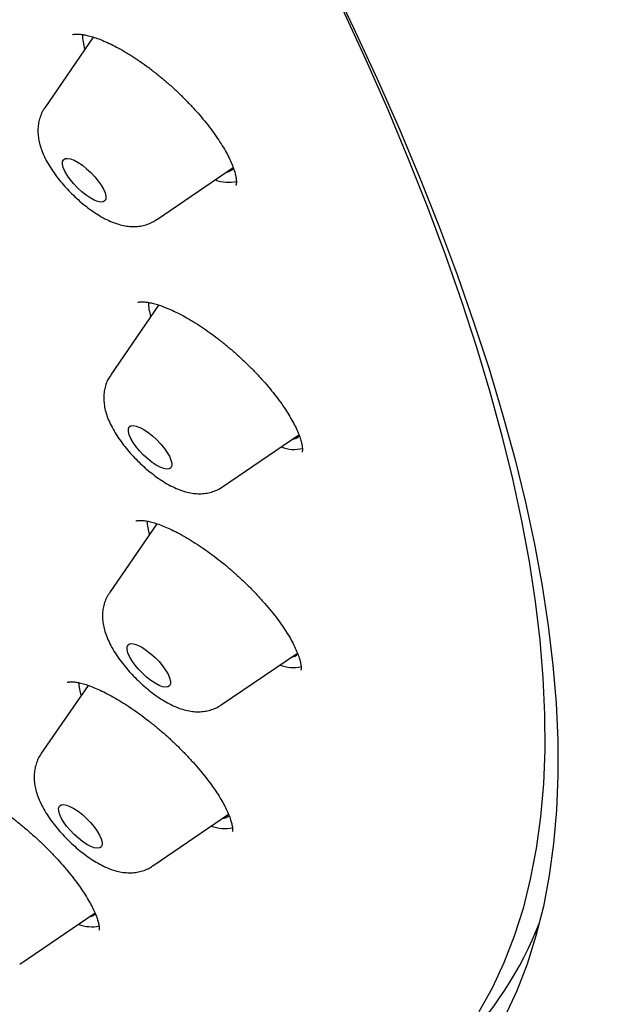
# Model space of a CAD drawing. Header units: millimetres. Extents: x 8 to 1577, y 12 to 2536.
# Tile 16 of 66: x 1365 to 1374, y 860 to 876. Entities that reach past the tile are written whole.
import ezdxf

# ---------------------------------------------------------------- set-up
doc = ezdxf.new("R2010")
doc.units = ezdxf.units.MM

msp = doc.modelspace()

# ---------------------------------------------------------------- linework, layer by layer
at = {"color": 7, "linetype": 'Continuous', "lineweight": 30}
for p, q in [((1365.987, 875.4), (1365.982, 875.378)), ((1365.994, 875.396), (1365.248, 874.306)), ((1366.971, 872.578), (1368.152, 873.383)), ((1367.001, 871.261), (1366.263, 870.184)), ((1366.999, 871.265), (1366.997, 871.256)), ((1367.987, 868.456), (1369.165, 869.259)), ((1366.975, 867.887), (1366.243, 866.819)), ((1367.967, 865.091), (1369.141, 865.892)), ((1365.914, 865.393), (1365.188, 864.334)), ((1366.912, 862.607), (1368.08, 863.403)), ((1364.861, 861.091), (1366.021, 861.882)), ((1372.835, 861.578), (1372.802, 861.556))]:
    msp.add_line(p, q, dxfattribs=at)
at = {"color": 7, "linetype": 'Continuous', "lineweight": 30, "flags": 128}
for points in [[(1369.624, 876.339), (1370.008, 875.54), (1370.372, 874.752), (1370.714, 873.975), (1371.034, 873.21), (1371.333, 872.457), (1371.61, 871.716), (1371.864, 870.989), (1372.097, 870.276), (1372.306, 869.576), (1372.493, 868.892), (1372.657, 868.222), (1372.798, 867.569), (1372.916, 866.931), (1373.011, 866.31), (1373.083, 865.705), (1373.132, 865.118), (1373.157, 864.549), (1373.159, 863.998), (1373.138, 863.465), (1373.093, 862.952), (1373.026, 862.457), (1372.935, 861.982), (1372.821, 861.527), (1372.684, 861.093), (1372.523, 860.678), (1372.341, 860.285)], [(1369.836, 875.826), (1370.196, 875.046), (1370.535, 874.276), (1370.852, 873.519), (1371.148, 872.773), (1371.422, 872.04), (1371.674, 871.32), (1371.904, 870.613), (1372.111, 869.921), (1372.296, 869.243), (1372.459, 868.581), (1372.598, 867.933), (1372.715, 867.302), (1372.809, 866.687), (1372.88, 866.088), (1372.929, 865.507), (1372.954, 864.944), (1372.956, 864.398), (1372.935, 863.871), (1372.891, 863.362), (1372.823, 862.873), (1372.733, 862.402), (1372.621, 861.952), (1372.485, 861.521), (1372.326, 861.111), (1372.145, 860.722), (1371.942, 860.353)], [(1365.531, 873.384), (1365.519, 873.434), (1365.52, 873.474), (1365.534, 873.503), (1365.56, 873.52), (1365.597, 873.524), (1365.644, 873.515), (1365.7, 873.494), (1365.761, 873.461), (1365.826, 873.417), (1365.891, 873.365), (1365.956, 873.305), (1366.017, 873.241), (1366.071, 873.175), (1366.117, 873.11), (1366.153, 873.048), (1366.177, 872.99), (1366.189, 872.941), (1366.189, 872.901), (1366.175, 872.872), (1366.149, 872.855), (1366.112, 872.851), (1366.064, 872.859), (1366.009, 872.881), (1365.948, 872.914), (1365.883, 872.958), (1365.817, 873.01), (1365.753, 873.069), (1365.692, 873.133), (1365.638, 873.199), (1365.592, 873.265), (1365.556, 873.327), (1365.531, 873.384)], [(1366.535, 869.31), (1366.535, 869.351), (1366.549, 869.38), (1366.574, 869.397), (1366.611, 869.402), (1366.658, 869.393), (1366.713, 869.372), (1366.774, 869.34), (1366.839, 869.296), (1366.905, 869.244), (1366.97, 869.185), (1367.03, 869.121), (1367.085, 869.055), (1367.131, 868.99), (1367.168, 868.927), (1367.192, 868.87), (1367.205, 868.82), (1367.204, 868.78), (1367.191, 868.75), (1367.165, 868.733), (1367.128, 868.728), (1367.081, 868.737), (1367.026, 868.758), (1366.965, 868.791), (1366.901, 868.834), (1366.835, 868.886), (1366.77, 868.945), (1366.709, 869.009), (1366.655, 869.075), (1366.609, 869.14), (1366.572, 869.203), (1366.547, 869.26), (1366.535, 869.31)], [(1366.515, 865.985), (1366.528, 866.015), (1366.553, 866.033), (1366.59, 866.038), (1366.637, 866.03), (1366.692, 866.009), (1366.753, 865.976), (1366.817, 865.933), (1366.883, 865.881), (1366.948, 865.822), (1367.009, 865.759), (1367.063, 865.693), (1367.11, 865.627), (1367.147, 865.565), (1367.172, 865.507), (1367.185, 865.457), (1367.185, 865.416), (1367.172, 865.387), (1367.146, 865.369), (1367.11, 865.364), (1367.063, 865.372), (1367.008, 865.393), (1366.947, 865.425), (1366.883, 865.468), (1366.817, 865.52), (1366.752, 865.579), (1366.691, 865.643), (1366.636, 865.709), (1366.59, 865.774), (1366.553, 865.837), (1366.528, 865.894), (1366.515, 865.944), (1366.515, 865.985)], [(1365.473, 863.529), (1365.498, 863.547), (1365.534, 863.553), (1365.58, 863.545), (1365.635, 863.525), (1365.696, 863.493), (1365.76, 863.45), (1365.826, 863.398), (1365.891, 863.339), (1365.952, 863.276), (1366.007, 863.21), (1366.054, 863.144), (1366.091, 863.082), (1366.116, 863.024), (1366.13, 862.974), (1366.13, 862.933), (1366.117, 862.902), (1366.093, 862.884), (1366.056, 862.879), (1366.01, 862.887), (1365.955, 862.907), (1365.894, 862.939), (1365.83, 862.982), (1365.764, 863.034), (1365.699, 863.092), (1365.638, 863.156), (1365.583, 863.222), (1365.536, 863.287), (1365.499, 863.35), (1365.474, 863.408), (1365.461, 863.458), (1365.46, 863.499), (1365.473, 863.529)], [(1365.934, 861.823), (1365.981, 861.836), (1366.03, 861.864)]]:
    msp.add_lwpolyline(points, dxfattribs=at)
at = {"color": 7, "linetype": 'Continuous', "lineweight": 30}
for centre, radius, start, end in [((1366.585, 875.445), 0.759, 180.4623, 198.2885), ((1368.013, 873.512), 0.205, 278.8968, 315.3738), ((1368.079, 873.727), 0.572, 249.0138, 282.8208), ((1367.614, 871.326), 0.772, 181.501, 198.2129), ((1369.026, 869.396), 0.211, 279.3931, 314.4908), ((1369.094, 869.602), 0.569, 248.9648, 283.2084), ((1367.606, 867.965), 0.784, 182.4272, 198.1457), ((1369.005, 866.035), 0.215, 279.6703, 312.7689), ((1369.074, 866.239), 0.571, 248.9894, 283.0142), ((1366.562, 865.482), 0.796, 183.2855, 198.0838), ((1367.951, 863.548), 0.213, 279.4026, 310.7467), ((1368.02, 863.759), 0.575, 249.0603, 282.4542), ((1367.55, 863.806), 5.715, 315.2334, 338.6951), ((1365.97, 862.249), 0.581, 249.1563, 281.6968)]:
    msp.add_arc(centre, radius, start, end, dxfattribs=at)
for points, knots in [([(1390.457, 875.422), (1390.5, 875.467), (1390.58, 875.55), (1390.689, 875.669), (1390.78, 875.771), (1390.853, 875.856), (1390.909, 875.922), (1390.95, 875.972), (1391.024, 876.065), (1391.103, 876.166), (1391.188, 876.279), (1391.248, 876.362), (1391.316, 876.459), (1391.39, 876.569), (1391.472, 876.694), (1391.556, 876.827), (1391.635, 876.961), (1391.71, 877.092), (1391.783, 877.224), (1391.858, 877.368), (1391.932, 877.517), (1392.004, 877.671), (1392.071, 877.821), (1392.134, 877.969), (1392.189, 878.106), (1392.24, 878.24), (1392.29, 878.375), (1392.351, 878.551), (1392.423, 878.776), (1392.502, 879.05), (1392.567, 879.303), (1392.618, 879.525), (1392.657, 879.715), (1392.692, 879.899), (1392.722, 880.074), (1392.747, 880.235), (1392.769, 880.39), (1392.789, 880.548), (1392.809, 880.723), (1392.827, 880.911), (1392.843, 881.106), (1392.856, 881.303), (1392.865, 881.499), (1392.873, 881.714), (1392.877, 881.942), (1392.878, 882.18), (1392.874, 882.414), (1392.867, 882.656), (1392.855, 882.916), (1392.839, 883.188), (1392.817, 883.467), (1392.788, 883.769), (1392.753, 884.09), (1392.71, 884.424), (1392.663, 884.747), (1392.611, 885.067), (1392.56, 885.358), (1392.509, 885.626), (1392.46, 885.87), (1392.405, 886.133), (1392.342, 886.416), (1392.272, 886.717), (1392.206, 886.985), (1392.15, 887.203), (1392.109, 887.359), (1392.075, 887.485), (1392.049, 887.581), (1392.022, 887.679), (1391.988, 887.801), (1391.942, 887.963), (1391.886, 888.154), (1391.821, 888.374), (1391.744, 888.626), (1391.652, 888.915), (1391.546, 889.242), (1391.422, 889.609), (1391.281, 890.013), (1391.119, 890.457), (1390.974, 890.843), (1390.852, 891.158), (1390.765, 891.377), (1390.685, 891.577), (1390.618, 891.742), (1390.567, 891.865), (1390.532, 891.95), (1390.508, 892.008), (1390.487, 892.058), (1390.465, 892.111), (1390.427, 892.202), (1390.368, 892.34), (1390.285, 892.535), (1390.186, 892.764), (1390.07, 893.029), (1389.921, 893.361), (1389.744, 893.751), (1389.542, 894.183), (1389.287, 894.716), (1388.979, 895.343), (1388.614, 896.06), (1388.248, 896.757), (1387.878, 897.443), (1387.461, 898.194), (1386.985, 899.028), (1386.579, 899.715), (1386.297, 900.184), (1386.156, 900.416), (1386.023, 900.634), (1385.902, 900.831), (1385.797, 901.001), (1385.709, 901.143), (1385.64, 901.254), (1385.588, 901.336), (1385.543, 901.407), (1385.491, 901.491), (1385.419, 901.605), (1385.328, 901.749), (1385.224, 901.912), (1385.078, 902.14), (1384.886, 902.437), (1384.642, 902.813), (1384.371, 903.223), (1384.072, 903.671), (1383.743, 904.158), (1383.384, 904.682), (1383.003, 905.23), (1382.61, 905.787), (1382.213, 906.341), (1381.815, 906.89), (1381.249, 907.659), (1380.512, 908.64), (1379.595, 909.827), (1378.677, 910.984), (1377.755, 912.117), (1376.827, 913.231), (1375.886, 914.333), (1374.902, 915.46), (1373.872, 916.612), (1372.796, 917.784), (1371.708, 918.942), (1370.606, 920.086), (1369.468, 921.24), (1368.294, 922.403), (1367.083, 923.572), (1365.859, 924.724), (1364.619, 925.861), (1363.362, 926.985), (1362.176, 928.017), (1361.067, 928.959), (1360.038, 929.814), (1358.998, 930.659), (1357.944, 931.494), (1356.873, 932.323), (1355.838, 933.105), (1354.84, 933.84), (1353.882, 934.529), (1352.912, 935.209), (1352.132, 935.743), (1351.557, 936.129), (1351.2, 936.366), (1350.878, 936.578), (1350.592, 936.764), (1350.349, 936.921), (1350.148, 937.051), (1349.984, 937.155), (1349.847, 937.242), (1349.736, 937.312), (1349.637, 937.375), (1349.533, 937.441), (1349.404, 937.522), (1349.246, 937.621), (1349.039, 937.749), (1348.779, 937.91), (1348.462, 938.103), (1348.098, 938.323), (1347.696, 938.562), (1347.274, 938.811), (1346.694, 939.146), (1345.978, 939.55), (1345.141, 940.007), (1344.346, 940.427), (1343.589, 940.813), (1342.975, 941.115), (1342.491, 941.347), (1342.127, 941.519), (1341.771, 941.683), (1341.423, 941.84), (1341.087, 941.989), (1340.777, 942.124), (1340.499, 942.242), (1340.255, 942.345), (1340.026, 942.439), (1339.789, 942.536), (1339.54, 942.636), (1339.276, 942.739), (1339, 942.845), (1338.708, 942.955), (1338.406, 943.066), (1338.1, 943.176), (1337.814, 943.275), (1337.548, 943.366), (1337.302, 943.447), (1337.056, 943.527), (1336.816, 943.602), (1336.594, 943.67), (1336.41, 943.725), (1336.261, 943.769), (1336.146, 943.802), (1336.049, 943.829), (1335.956, 943.856), (1335.849, 943.885), (1335.719, 943.921), (1335.564, 943.962), (1335.384, 944.009), (1335.133, 944.073), (1334.829, 944.147), (1334.49, 944.224), (1334.178, 944.29), (1333.855, 944.355), (1333.518, 944.417), (1333.161, 944.478), (1332.806, 944.531), (1332.441, 944.58), (1332.087, 944.62), (1331.747, 944.652), (1331.43, 944.677), (1331.124, 944.694), (1330.839, 944.705), (1330.57, 944.711), (1330.303, 944.712), (1330.025, 944.708), (1329.736, 944.698), (1329.484, 944.683), (1329.274, 944.667), (1329.11, 944.653), (1328.956, 944.637), (1328.818, 944.621), (1328.697, 944.606), (1328.581, 944.59), (1328.453, 944.571), (1328.306, 944.547), (1328.144, 944.519), (1327.978, 944.487), (1327.814, 944.453), (1327.64, 944.414), (1327.455, 944.368), (1327.26, 944.316), (1327.071, 944.261), (1326.894, 944.205), (1326.731, 944.151), (1326.58, 944.097), (1326.444, 944.046), (1326.315, 943.995), (1326.189, 943.943), (1326.055, 943.885), (1325.913, 943.821), (1325.765, 943.75), (1325.62, 943.677), (1325.488, 943.607), (1325.371, 943.542), (1325.26, 943.479), (1325.143, 943.409), (1325.016, 943.331), (1324.888, 943.247), (1324.765, 943.165), (1324.659, 943.089), (1324.564, 943.02), (1324.475, 942.953), (1324.384, 942.883), (1324.309, 942.823), (1324.241, 942.768), (1324.176, 942.713), (1324.092, 942.642), (1323.99, 942.551), (1323.871, 942.442), (1323.786, 942.362), (1323.741, 942.319)], [0, 0, 0, 0, 0.00235, 0.004399, 0.006147, 0.007594, 0.008739, 0.009584, 0.010292, 0.013932, 0.01524, 0.016808, 0.01864, 0.020737, 0.022974, 0.02559, 0.027921, 0.030002, 0.032224, 0.034696, 0.037338, 0.039814, 0.042446, 0.044816, 0.047048, 0.04917, 0.051262, 0.053567, 0.057585, 0.061918, 0.06632, 0.069248, 0.072104, 0.074883, 0.077498, 0.079884, 0.081954, 0.084309, 0.086798, 0.089587, 0.092386, 0.095164, 0.097919, 0.100639, 0.104099, 0.107328, 0.110381, 0.113607, 0.11707, 0.12074, 0.124391, 0.127974, 0.132445, 0.136677, 0.140629, 0.144532, 0.148584, 0.151336, 0.15428, 0.157439, 0.160811, 0.164396, 0.168082, 0.170221, 0.172018, 0.173472, 0.174585, 0.175357, 0.176842, 0.178782, 0.1809, 0.18338, 0.186224, 0.189432, 0.193084, 0.197124, 0.201553, 0.20637, 0.211575, 0.213988, 0.216438, 0.218577, 0.22032, 0.221669, 0.222451, 0.222993, 0.223482, 0.22404, 0.224666, 0.226344, 0.228375, 0.230759, 0.233496, 0.236585, 0.24104, 0.245461, 0.249792, 0.257202, 0.264333, 0.271187, 0.277793, 0.284477, 0.293067, 0.30192, 0.304174, 0.306441, 0.308542, 0.310375, 0.312015, 0.313358, 0.314402, 0.315149, 0.315692, 0.316406, 0.317518, 0.318917, 0.320472, 0.322126, 0.325325, 0.328838, 0.332665, 0.336806, 0.341356, 0.346233, 0.351391, 0.356547, 0.361652, 0.366706, 0.37171, 0.382843, 0.393717, 0.404332, 0.414689, 0.424911, 0.435081, 0.445198, 0.456267, 0.467274, 0.47822, 0.489142, 0.500065, 0.51165, 0.523236, 0.534822, 0.546434, 0.558162, 0.570015, 0.579417, 0.588895, 0.598452, 0.608103, 0.617935, 0.627961, 0.636659, 0.645499, 0.65448, 0.663602, 0.667239, 0.670584, 0.673599, 0.676284, 0.678638, 0.680434, 0.681975, 0.683262, 0.684294, 0.685117, 0.68607, 0.687259, 0.688756, 0.690568, 0.693135, 0.696149, 0.699609, 0.703516, 0.707677, 0.71177, 0.720295, 0.728483, 0.736336, 0.743852, 0.751095, 0.754862, 0.758569, 0.762216, 0.765802, 0.769328, 0.77265, 0.775491, 0.778047, 0.780324, 0.782743, 0.785575, 0.788251, 0.791215, 0.794429, 0.797714, 0.801051, 0.804437, 0.807134, 0.809861, 0.81262, 0.815399, 0.817935, 0.820112, 0.82169, 0.823007, 0.824061, 0.825004, 0.826229, 0.827726, 0.829515, 0.831596, 0.833969, 0.838297, 0.842329, 0.846064, 0.849503, 0.854051, 0.858413, 0.862716, 0.867334, 0.87225, 0.876342, 0.880522, 0.884642, 0.888458, 0.891979, 0.895534, 0.899378, 0.903466, 0.907621, 0.910017, 0.91243, 0.9147, 0.916703, 0.918436, 0.920008, 0.921793, 0.924042, 0.926531, 0.929026, 0.931499, 0.93398, 0.936955, 0.940022, 0.942981, 0.945794, 0.948384, 0.950706, 0.953022, 0.954954, 0.956985, 0.959167, 0.96152, 0.964045, 0.966608, 0.968947, 0.970806, 0.972646, 0.974693, 0.976949, 0.979402, 0.981703, 0.983698, 0.985385, 0.987065, 0.988755, 0.99049, 0.991297, 0.992414, 0.993842, 0.995583, 0.997636, 1, 1, 1, 1]), ([(1365.674, 875.431), (1365.673, 875.431), (1365.673, 875.431), (1365.678, 875.434), (1365.697, 875.439), (1365.732, 875.442), (1365.782, 875.441), (1365.844, 875.433), (1365.92, 875.418), (1366.008, 875.393), (1366.105, 875.358), (1366.211, 875.313), (1366.324, 875.259), (1366.442, 875.195), (1366.563, 875.121), (1366.688, 875.039), (1366.817, 874.949), (1366.947, 874.85), (1367.076, 874.744), (1367.204, 874.633), (1367.328, 874.517), (1367.446, 874.399), (1367.558, 874.28), (1367.662, 874.161), (1367.76, 874.041), (1367.85, 873.921), (1367.931, 873.804), (1368.002, 873.691), (1368.063, 873.583), (1368.112, 873.484), (1368.15, 873.393), (1368.176, 873.314), (1368.193, 873.246), (1368.201, 873.19), (1368.202, 873.148), (1368.198, 873.121), (1368.194, 873.108), (1368.194, 873.108), (1368.194, 873.108)], [0, 0, 0, 0, 0.008451, 0.034334, 0.058463, 0.083898, 0.109536, 0.135886, 0.16312, 0.191175, 0.21987, 0.24897, 0.278235, 0.307434, 0.336449, 0.366042, 0.396166, 0.426679, 0.457424, 0.488233, 0.518913, 0.549348, 0.579427, 0.609253, 0.639283, 0.669426, 0.69955, 0.729497, 0.759104, 0.788212, 0.81667, 0.844341, 0.871534, 0.898582, 0.925439, 0.952327, 0.97968, 1, 1, 1, 1]), ([(1365.248, 874.303), (1365.242, 874.296), (1365.218, 874.264), (1365.188, 874.2), (1365.159, 874.115), (1365.143, 874.028), (1365.139, 873.94), (1365.146, 873.849), (1365.164, 873.755), (1365.195, 873.655), (1365.24, 873.548), (1365.299, 873.437), (1365.369, 873.327), (1365.446, 873.221), (1365.53, 873.12), (1365.618, 873.023), (1365.711, 872.931), (1365.808, 872.844), (1365.908, 872.763), (1366.012, 872.689), (1366.12, 872.622), (1366.234, 872.562), (1366.347, 872.517), (1366.456, 872.487), (1366.555, 872.472), (1366.65, 872.471), (1366.742, 872.481), (1366.83, 872.505), (1366.907, 872.537), (1366.951, 872.566), (1366.97, 872.579)], [0, 0, 0, 0, 0.0095467, 0.039685, 0.0694279, 0.0992186, 0.1296012, 0.1613015, 0.1953062, 0.2328184, 0.2746007, 0.3191475, 0.3625489, 0.4042697, 0.4447912, 0.4846279, 0.5241945, 0.5638385, 0.6038227, 0.6445707, 0.6866459, 0.7308548, 0.7782157, 0.8176301, 0.8529981, 0.8858776, 0.9172859, 0.9478378, 0.977906, 1, 1, 1, 1]), ([(1366.682, 871.301), (1366.682, 871.301), (1366.682, 871.301), (1366.694, 871.306), (1366.72, 871.311), (1366.761, 871.312), (1366.816, 871.307), (1366.884, 871.295), (1366.963, 871.275), (1367.054, 871.245), (1367.156, 871.205), (1367.266, 871.155), (1367.383, 871.095), (1367.505, 871.025), (1367.63, 870.947), (1367.756, 870.861), (1367.884, 870.768), (1368.012, 870.667), (1368.14, 870.56), (1368.266, 870.447), (1368.389, 870.33), (1368.507, 870.21), (1368.618, 870.089), (1368.721, 869.97), (1368.815, 869.851), (1368.901, 869.735), (1368.977, 869.621), (1369.044, 869.512), (1369.1, 869.409), (1369.145, 869.313), (1369.179, 869.227), (1369.202, 869.152), (1369.215, 869.091), (1369.22, 869.045), (1369.219, 869.012), (1369.216, 868.995), (1369.213, 868.99), (1369.214, 868.991), (1369.214, 868.991)], [0, 0, 0, 0, 0.01979, 0.046499, 0.071943, 0.098784, 0.125199, 0.15088, 0.177777, 0.205769, 0.23468, 0.264272, 0.294286, 0.324462, 0.354514, 0.384328, 0.414056, 0.444413, 0.475165, 0.506173, 0.537284, 0.568293, 0.599059, 0.629473, 0.659385, 0.689327, 0.719318, 0.749251, 0.778969, 0.808295, 0.837048, 0.865059, 0.892219, 0.918498, 0.944633, 0.971347, 0.999162, 1, 1, 1, 1]), ([(1366.263, 870.181), (1366.25, 870.161), (1366.22, 870.115), (1366.188, 870.038), (1366.166, 869.952), (1366.155, 869.864), (1366.156, 869.775), (1366.168, 869.683), (1366.192, 869.586), (1366.23, 869.483), (1366.282, 869.374), (1366.346, 869.263), (1366.42, 869.154), (1366.5, 869.051), (1366.586, 868.951), (1366.677, 868.857), (1366.772, 868.767), (1366.87, 868.683), (1366.972, 868.605), (1367.077, 868.534), (1367.188, 868.471), (1367.3, 868.418), (1367.41, 868.38), (1367.513, 868.357), (1367.61, 868.348), (1367.704, 868.351), (1367.794, 868.367), (1367.881, 868.396), (1367.945, 868.427), (1367.977, 868.451), (1367.985, 868.456)], [0, 0, 0, 0, 0.023619, 0.053531, 0.08325, 0.113256, 0.14417, 0.176835, 0.212363, 0.251904, 0.295407, 0.339646, 0.382239, 0.423343, 0.463502, 0.503181, 0.542763, 0.582536, 0.622837, 0.664144, 0.707121, 0.752708, 0.794999, 0.832576, 0.866781, 0.898976, 0.929989, 0.96032, 0.990276, 1, 1, 1, 1]), ([(1366.653, 867.93), (1366.653, 867.93), (1366.654, 867.93), (1366.669, 867.935), (1366.699, 867.939), (1366.745, 867.939), (1366.804, 867.932), (1366.875, 867.918), (1366.957, 867.894), (1367.049, 867.862), (1367.15, 867.819), (1367.261, 867.766), (1367.379, 867.703), (1367.503, 867.63), (1367.631, 867.549), (1367.76, 867.459), (1367.889, 867.363), (1368.016, 867.262), (1368.142, 867.155), (1368.266, 867.043), (1368.388, 866.926), (1368.505, 866.806), (1368.615, 866.684), (1368.719, 866.563), (1368.813, 866.444), (1368.897, 866.329), (1368.971, 866.218), (1369.035, 866.113), (1369.089, 866.013), (1369.131, 865.92), (1369.163, 865.838), (1369.185, 865.766), (1369.196, 865.708), (1369.2, 865.665), (1369.199, 865.637), (1369.196, 865.627), (1369.196, 865.628), (1369.196, 865.628)], [0, 0, 0, 0, 0.0214079, 0.0477524, 0.0754941, 0.1026288, 0.1298113, 0.1572645, 0.1851433, 0.2126406, 0.2413138, 0.2709413, 0.3013013, 0.3321462, 0.3632228, 0.3942522, 0.4250067, 0.4554168, 0.485899, 0.5168912, 0.548196, 0.5796718, 0.6111352, 0.642397, 0.6733132, 0.7037675, 0.7337062, 0.7635747, 0.7933497, 0.8228812, 0.8519896, 0.8804898, 0.9082334, 0.9351752, 0.9614773, 0.9876509, 1, 1, 1, 1]), ([(1366.244, 866.817), (1366.234, 866.803), (1366.206, 866.763), (1366.175, 866.692), (1366.149, 866.606), (1366.137, 866.519), (1366.135, 866.43), (1366.145, 866.339), (1366.166, 866.244), (1366.201, 866.142), (1366.249, 866.034), (1366.311, 865.923), (1366.383, 865.813), (1366.463, 865.708), (1366.547, 865.608), (1366.637, 865.513), (1366.731, 865.422), (1366.828, 865.337), (1366.929, 865.257), (1367.034, 865.185), (1367.143, 865.119), (1367.255, 865.064), (1367.365, 865.023), (1367.47, 864.997), (1367.568, 864.985), (1367.662, 864.985), (1367.754, 864.998), (1367.841, 865.024), (1367.912, 865.055), (1367.951, 865.082), (1367.964, 865.092)], [0, 0, 0, 0, 0.017369, 0.04738, 0.077102, 0.106999, 0.137653, 0.169849, 0.204647, 0.243243, 0.286025, 0.330484, 0.373459, 0.414841, 0.455162, 0.494911, 0.534484, 0.574195, 0.614345, 0.655385, 0.697929, 0.742857, 0.786015, 0.82462, 0.859458, 0.892028, 0.923259, 0.953715, 0.983737, 1, 1, 1, 1]), ([(1365.592, 865.442), (1365.592, 865.442), (1365.591, 865.441), (1365.603, 865.445), (1365.631, 865.448), (1365.675, 865.448), (1365.732, 865.442), (1365.801, 865.428), (1365.882, 865.405), (1365.974, 865.373), (1366.074, 865.331), (1366.182, 865.279), (1366.297, 865.217), (1366.418, 865.146), (1366.545, 865.065), (1366.675, 864.976), (1366.806, 864.879), (1366.937, 864.776), (1367.064, 864.668), (1367.188, 864.557), (1367.308, 864.443), (1367.423, 864.325), (1367.535, 864.205), (1367.639, 864.085), (1367.736, 863.965), (1367.824, 863.847), (1367.902, 863.735), (1367.968, 863.628), (1368.023, 863.529), (1368.067, 863.438), (1368.101, 863.356), (1368.124, 863.284), (1368.137, 863.225), (1368.142, 863.179), (1368.142, 863.15), (1368.139, 863.137), (1368.139, 863.138), (1368.14, 863.138)], [0, 0, 0, 0, 0.013535, 0.039127, 0.066012, 0.092762, 0.119873, 0.14762, 0.175996, 0.204877, 0.23409, 0.263274, 0.292946, 0.32346, 0.354604, 0.386154, 0.417875, 0.449484, 0.480772, 0.511636, 0.542403, 0.573618, 0.605115, 0.636753, 0.66833, 0.699652, 0.730551, 0.76088, 0.790486, 0.819861, 0.848975, 0.877691, 0.905856, 0.933381, 0.960331, 0.987089, 1, 1, 1, 1]), ([(1365.189, 864.334), (1365.186, 864.33), (1365.164, 864.301), (1365.135, 864.242), (1365.104, 864.158), (1365.086, 864.071), (1365.08, 863.983), (1365.085, 863.893), (1365.101, 863.8), (1365.13, 863.701), (1365.172, 863.595), (1365.229, 863.484), (1365.297, 863.374), (1365.374, 863.267), (1365.456, 863.165), (1365.544, 863.067), (1365.636, 862.974), (1365.732, 862.887), (1365.832, 862.805), (1365.935, 862.729), (1366.042, 862.661), (1366.155, 862.6), (1366.268, 862.552), (1366.377, 862.52), (1366.477, 862.503), (1366.573, 862.499), (1366.666, 862.507), (1366.755, 862.528), (1366.837, 862.56), (1366.886, 862.591), (1366.91, 862.606)], [0, 0, 0, 0, 0.004985, 0.035236, 0.065022, 0.094778, 0.125026, 0.156455, 0.190007, 0.226867, 0.267969, 0.31233, 0.356024, 0.398009, 0.438701, 0.478631, 0.518226, 0.557853, 0.597763, 0.63836, 0.680176, 0.723972, 0.770757, 0.811128, 0.847147, 0.880416, 0.912057, 0.942745, 0.972892, 1, 1, 1, 1]), ([(1363.538, 863.925), (1363.538, 863.925), (1363.539, 863.926), (1363.553, 863.929), (1363.584, 863.931), (1363.629, 863.928), (1363.688, 863.919), (1363.76, 863.902), (1363.844, 863.876), (1363.938, 863.84), (1364.042, 863.794), (1364.152, 863.739), (1364.269, 863.674), (1364.39, 863.6), (1364.514, 863.518), (1364.643, 863.427), (1364.773, 863.328), (1364.904, 863.222), (1365.033, 863.112), (1365.159, 862.997), (1365.279, 862.881), (1365.393, 862.764), (1365.5, 862.646), (1365.602, 862.528), (1365.696, 862.409), (1365.782, 862.293), (1365.858, 862.181), (1365.924, 862.075), (1365.978, 861.976), (1366.02, 861.888), (1366.051, 861.81), (1366.072, 861.743), (1366.083, 861.689), (1366.087, 861.649), (1366.086, 861.625), (1366.083, 861.616), (1366.084, 861.618), (1366.084, 861.618)], [0, 0, 0, 0, 0.0141928, 0.0403929, 0.0661421, 0.0921995, 0.1190763, 0.1469258, 0.1756904, 0.2052049, 0.2352578, 0.2656339, 0.2961373, 0.3264836, 0.3572588, 0.3887107, 0.420647, 0.4528555, 0.4850949, 0.5170954, 0.548678, 0.5797573, 0.6108633, 0.6423506, 0.6740311, 0.7057263, 0.7372068, 0.7682708, 0.7987224, 0.8283845, 0.8570819, 0.8855153, 0.9134628, 0.9409332, 0.9680546, 0.9952283, 1, 1, 1, 1])]:
    msp.add_open_spline(points, degree=3, knots=knots, dxfattribs=at)

doc.saveas('drawing.dxf')
